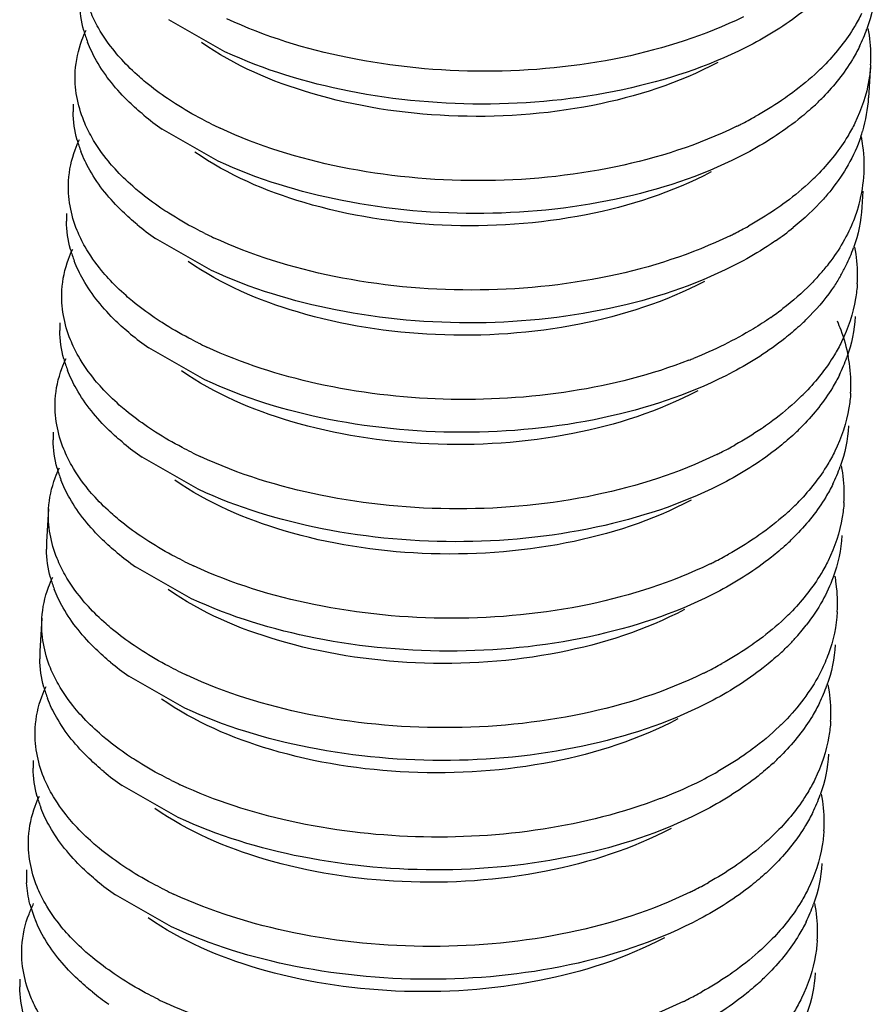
# Model space of a CAD drawing. Header units: millimetres. Extents: x -43833 to -38083, y -3638 to -2112.
# Tile 84 of 114: x -40412.25 to -40409.01, y -3249.01 to -3245.29. Entities that reach past the tile are written whole.
import ezdxf

# ---------------------------------------------------------------- set-up
doc = ezdxf.new("R2010")
doc.units = ezdxf.units.MM
doc.layers.add('02___PRT_ALL_AXES', color=7, linetype='Continuous')

msp = doc.modelspace()

# ---------------------------------------------------------------- linework, layer by layer
at = {"color": 7, "linetype": 'Continuous'}
for p, q in [((-40411.4734, -3245.4087), (-40411.6856, -3245.2877)), ((-40411.4986, -3245.8221), (-40411.7109, -3245.7011)), ((-40411.5238, -3246.2356), (-40411.7361, -3246.1146)), ((-40411.5491, -3246.6491), (-40411.7613, -3246.5281)), ((-40411.5743, -3247.0625), (-40411.7865, -3246.9415)), ((-40411.5995, -3247.476), (-40411.8118, -3247.355)), ((-40411.6247, -3247.8895), (-40411.837, -3247.7685)), ((-40411.65, -3248.3029), (-40411.8622, -3248.1819)), ((-40411.6752, -3248.7164), (-40411.8875, -3248.5954))]:
    msp.add_line(p, q, dxfattribs=at)
for centre, radius, start, end in [((-40409.6247, -3245.1172), 0.6138, 333.733, 340.4678), ((-40409.5945, -3245.426), 0.5631, 0.1079, 10.7902), ((-40411.5561, -3245.2041), 0.468, 195.4921, 201.1079), ((-40409.5767, -3245.4252), 0.5453, 356.4961, 0.0336), ((-40409.8767, -3244.8018), 0.9382, 312.4253, 315.9615), ((-40409.8856, -3244.9245), 0.94, 312.4276, 315.7893), ((-40409.597, -3245.5479), 0.5582, 343.2521, 356.4363), ((-40411.6493, -3245.631), 0.3984, 176.4947, 180.6329), ((-40411.087, -3244.8063), 1.0908, 230.5627, 235.1186), ((-40410.1895, -3244.3606), 1.4807, 296.7405, 299.1207), ((-40410.8138, -3244.2437), 1.6043, 243.7132, 245.0287), ((-40410.2188, -3244.303), 1.5452, 296.1158, 296.7523), ((-40409.6185, -3245.5417), 0.5805, 341.0299, 343.2764), ((-40409.631, -3245.8412), 0.5746, 7.6112, 11.1995), ((-40411.5813, -3245.6176), 0.468, 195.4921, 201.1079), ((-40409.6114, -3245.8386), 0.5548, 343.2521, 7.6172), ((-40409.9019, -3245.2153), 0.9382, 312.4253, 315.9615), ((-40411.6746, -3246.0445), 0.3984, 176.4947, 180.6329), ((-40411.1122, -3245.2197), 1.0908, 230.5627, 235.1186), ((-40410.839, -3244.6572), 1.6043, 243.7132, 245.0287), ((-40410.244, -3244.7165), 1.5452, 296.1158, 296.7523), ((-40410.2147, -3244.774), 1.4807, 296.7405, 299.1207), ((-40410.044, -3245.1818), 1.1454, 304.705, 308.8987), ((-40411.6065, -3246.031), 0.468, 195.4921, 201.1079), ((-40409.6751, -3245.9442), 0.6138, 333.733, 340.4678), ((-40409.6449, -3246.2529), 0.5631, 0.1079, 10.7902), ((-40409.8376, -3245.7112), 0.8164, 318.281, 321.6853), ((-40409.7136, -3245.9254), 0.6566, 330.0156, 333.751), ((-40409.6271, -3246.2522), 0.5453, 356.4961, 0.0336), ((-40410.0736, -3245.4547), 1.1657, 304.7255, 307.5102), ((-40411.6998, -3246.4579), 0.3984, 176.4947, 180.6329), ((-40409.936, -3245.7515), 0.94, 312.4276, 315.7893), ((-40411.1375, -3245.6332), 1.0908, 230.5627, 235.1186), ((-40410.8642, -3245.0707), 1.6043, 243.7132, 245.0287), ((-40411.6318, -3246.4445), 0.468, 195.4921, 201.1079), ((-40410.3678, -3244.9097), 1.7867, 291.2847, 291.8941), ((-40409.7004, -3246.3576), 0.6138, 333.733, 340.4678), ((-40409.6701, -3246.6664), 0.5631, 0.1079, 10.7902), ((-40409.9524, -3246.0422), 0.9382, 312.4253, 315.9615), ((-40409.6524, -3246.6656), 0.5453, 356.4961, 0.0336), ((-40411.725, -3246.8714), 0.3984, 176.4947, 180.6329), ((-40409.9612, -3246.1649), 0.94, 312.4276, 315.7893), ((-40411.1627, -3246.0467), 1.0908, 230.5627, 235.1186), ((-40410.8894, -3245.4841), 1.6043, 243.7132, 245.0287), ((-40410.2651, -3245.601), 1.4807, 296.7405, 299.1207), ((-40410.2945, -3245.5434), 1.5452, 296.1158, 296.7523), ((-40411.657, -3246.858), 0.468, 195.4921, 201.1079), ((-40409.7256, -3246.7711), 0.6138, 333.733, 340.4678), ((-40409.6954, -3247.0798), 0.5631, 0.1079, 10.7902), ((-40409.9776, -3246.4557), 0.9382, 312.4253, 315.9615), ((-40409.6776, -3247.0791), 0.5453, 356.4961, 0.0336), ((-40409.9865, -3246.5784), 0.94, 312.4276, 315.7893), ((-40411.7502, -3247.2849), 0.3984, 176.4947, 180.6329), ((-40411.1879, -3246.4601), 1.0908, 230.5627, 235.1186), ((-40410.2904, -3246.0144), 1.4807, 296.7405, 299.1207), ((-40410.9147, -3245.8976), 1.6043, 243.7132, 245.0287), ((-40410.3197, -3245.9569), 1.5452, 296.1158, 296.7523), ((-40411.6822, -3247.2714), 0.468, 195.4921, 201.1079), ((-40409.7292, -3247.4944), 0.5718, 7.5816, 10.5043), ((-40409.7131, -3247.4923), 0.5555, 356.5362, 7.5874), ((-40410.0028, -3246.8691), 0.9382, 312.4253, 315.9615), ((-40409.9255, -3247.0724), 0.822, 317.5868, 322.2406), ((-40409.9638, -3247.0382), 0.8734, 316.4446, 317.6206), ((-40410.0014, -3247.0019), 0.9256, 313.0206, 316.4212), ((-40411.7755, -3247.6983), 0.3984, 176.4947, 180.6329), ((-40411.2131, -3246.8736), 1.0908, 230.5627, 235.1186), ((-40410.3156, -3246.4279), 1.4807, 296.7405, 299.1207), ((-40410.9399, -3246.3111), 1.6043, 243.7132, 245.0287), ((-40410.3449, -3246.3704), 1.5452, 296.1158, 296.7523), ((-40411.7074, -3247.6849), 0.468, 195.4921, 201.1079), ((-40409.776, -3247.598), 0.6138, 333.733, 340.4678), ((-40409.7458, -3247.9068), 0.5631, 0.1079, 10.7902), ((-40409.728, -3247.906), 0.5453, 356.4961, 0.0336), ((-40410.0369, -3247.4053), 0.94, 312.4276, 315.7893), ((-40411.8007, -3248.1118), 0.3984, 176.4947, 180.6329), ((-40411.2384, -3247.2871), 1.0908, 230.5627, 235.1186), ((-40410.3431, -3246.8369), 1.4857, 296.0741, 299.5481), ((-40410.9651, -3246.7245), 1.6043, 243.7132, 245.0287), ((-40410.4361, -3246.6444), 1.6994, 290.9772, 296.0405), ((-40411.7327, -3248.0984), 0.468, 195.4921, 201.1079), ((-40409.8013, -3248.0115), 0.6138, 333.733, 340.4678), ((-40409.771, -3248.3202), 0.5631, 0.1079, 10.7902), ((-40409.7533, -3248.3195), 0.5453, 356.4961, 0.0336), ((-40410.0533, -3247.6961), 0.9382, 312.4253, 315.9615), ((-40410.0621, -3247.8188), 0.94, 312.4276, 315.7893), ((-40411.8237, -3248.5254), 0.4006, 176.4988, 183.4134), ((-40411.2636, -3247.7005), 1.0908, 230.5627, 235.1186), ((-40410.366, -3247.2548), 1.4807, 296.7405, 299.1207), ((-40410.9903, -3247.138), 1.6043, 243.7132, 245.0287), ((-40410.3954, -3247.1973), 1.5452, 296.1158, 296.7523), ((-40411.7557, -3248.5112), 0.4702, 194.6635, 202.499), ((-40409.8265, -3248.4249), 0.6138, 333.733, 340.4678), ((-40409.7963, -3248.7337), 0.5631, 0.1079, 10.7902), ((-40409.7785, -3248.7329), 0.5453, 356.4961, 0.0336), ((-40410.0785, -3248.1095), 0.9382, 312.4253, 315.9615), ((-40410.0874, -3248.2322), 0.94, 312.4276, 315.7893), ((-40411.8511, -3248.9387), 0.3984, 176.4947, 180.6329), ((-40411.2838, -3248.1072), 1.0992, 231.0503, 235.1057), ((-40410.3913, -3247.6683), 1.4807, 296.7405, 299.1207), ((-40411.0156, -3247.5515), 1.6043, 243.7132, 245.0287), ((-40410.4206, -3247.6108), 1.5452, 296.1158, 296.7523)]:
    msp.add_arc(centre, radius, start, end, dxfattribs=at)
for points, start_tangent, end_tangent in [([(-40411.9518, -3245.3186), (-40411.9818, -3245.2569), (-40412.0142, -3245.0691)], (-0.493389, 0.869809), (0.061157, 0.998128)), ([(-40409.0147, -3245.1691), (-40409.0462, -3245.3224)], (-0.061119, -0.99813), (-0.333622, -0.942707)), ([(-40409.2262, -3245.2049), (-40409.2815, -3245.252), (-40409.4769, -3245.3786)], (-0.737878, -0.674935), (-0.883068, -0.469245)), ([(-40412.007, -3245.3291), (-40412.0225, -3245.2219)], (-0.266464, 0.963845), (-0.011054, 0.999939)), ([(-40409.5134, -3245.2771), (-40409.9704, -3245.43), (-40410.491, -3245.4825), (-40411.0108, -3245.431), (-40411.4658, -3245.2846)], (-0.897898, -0.440204), (-0.90649, 0.422228)), ([(-40409.0667, -3245.2648), (-40409.0936, -3245.314), (-40409.2023, -3245.454)], (-0.441966, -0.897032), (-0.694832, -0.719172)), ([(-40411.8637, -3245.4384), (-40411.8891, -3245.4091), (-40411.9518, -3245.3186)], (-0.674272, 0.738483), (-0.493389, 0.869809)), ([(-40412.0394, -3245.4826), (-40412.0145, -3245.3654), (-40411.9985, -3245.3274)], (0.061157, 0.998128), (0.429676, 0.902983)), ([(-40411.9594, -3245.4426), (-40411.9927, -3245.3726)], (-0.493389, 0.869809), (-0.35956, 0.933122)), ([(-40409.6104, -3245.4495), (-40410.083, -3245.6115), (-40410.6265, -3245.6508), (-40411.1488, -3245.5654), (-40411.5616, -3245.3744)], (-0.882953, -0.469462), (-0.819456, 0.573141)), ([(-40409.4769, -3245.3786), (-40409.9368, -3245.545), (-40410.4691, -3245.6064), (-40411.0045, -3245.5578), (-40411.4734, -3245.4087)], (-0.883068, -0.469245), (-0.90649, 0.422228)), ([(-40409.0743, -3245.3889), (-40409.1015, -3245.4386), (-40409.2118, -3245.58)], (-0.441966, -0.897032), (-0.697021, -0.71705)), ([(-40411.7799, -3245.6487), (-40411.8351, -3245.5996), (-40411.9594, -3245.4426)], (-0.771613, 0.636092), (-0.493389, 0.869809)), ([(-40411.7724, -3245.5247), (-40411.7971, -3245.5036), (-40411.8637, -3245.4384)], (-0.771613, 0.636092), (-0.674272, 0.738483)), ([(-40409.0324, -3245.4586), (-40409.0387, -3245.5145), (-40409.0919, -3245.6783)], (-0.061119, -0.99813), (-0.441966, -0.897032)), ([(-40411.977, -3245.732), (-40412.007, -3245.6703), (-40412.0394, -3245.4826)], (-0.493389, 0.869809), (0.061157, 0.998128)), ([(-40409.2438, -3245.4943), (-40409.3391, -3245.5717)], (-0.737878, -0.674935), (-0.810027, -0.586392)), ([(-40411.6604, -3245.6057), (-40411.6902, -3245.5861), (-40411.7724, -3245.5247)], (-0.842895, 0.538078), (-0.771613, 0.636092)), ([(-40409.3391, -3245.5717), (-40409.3698, -3245.5932), (-40409.4689, -3245.6541)], (-0.810027, -0.586392), (-0.873485, -0.486851)), ([(-40411.5242, -3245.6822), (-40411.56, -3245.6639), (-40411.6604, -3245.6057)], (-0.896557, 0.442929), (-0.842895, 0.538078)), ([(-40409.2514, -3245.6184), (-40409.3067, -3245.6654), (-40409.5021, -3245.7921)], (-0.737878, -0.674935), (-0.883068, -0.469245)), ([(-40412.0323, -3245.7426), (-40412.0477, -3245.6354)], (-0.266464, 0.963845), (-0.011054, 0.999939)), ([(-40409.5386, -3245.6905), (-40409.9956, -3245.8435), (-40410.5162, -3245.896), (-40411.036, -3245.8445), (-40411.491, -3245.6981)], (-0.897898, -0.440204), (-0.90649, 0.422228)), ([(-40409.0919, -3245.6783), (-40409.1188, -3245.7274), (-40409.2275, -3245.8674)], (-0.441966, -0.897032), (-0.694832, -0.719172)), ([(-40409.0695, -3245.7304), (-40409.1176, -3245.8365)], (-0.325002, -0.945713), (-0.493766, -0.869595)), ([(-40412.0646, -3245.8961), (-40412.0398, -3245.7789), (-40412.0237, -3245.7408)], (0.061157, 0.998128), (0.429676, 0.902983)), ([(-40411.8889, -3245.8519), (-40411.9143, -3245.8225), (-40411.977, -3245.732)], (-0.674272, 0.738483), (-0.493389, 0.869809)), ([(-40411.9846, -3245.8561), (-40412.0179, -3245.7861)], (-0.493389, 0.869809), (-0.35956, 0.933122)), ([(-40409.6356, -3245.863), (-40410.1082, -3246.025), (-40410.6517, -3246.0643), (-40411.1741, -3245.9789), (-40411.5869, -3245.7879)], (-0.882875, -0.469608), (-0.819361, 0.573278)), ([(-40409.5021, -3245.7921), (-40409.962, -3245.9585), (-40410.4944, -3246.0199), (-40411.0298, -3245.9713), (-40411.4986, -3245.8221)], (-0.883068, -0.469245), (-0.90649, 0.422228)), ([(-40409.1176, -3245.8365), (-40409.1794, -3245.928)], (-0.493766, -0.869595), (-0.619647, -0.78488)), ([(-40411.8052, -3246.0622), (-40411.8603, -3246.013), (-40411.9846, -3245.8561)], (-0.771613, 0.636092), (-0.493389, 0.869809)), ([(-40411.7976, -3245.9382), (-40411.8223, -3245.9171), (-40411.8889, -3245.8519)], (-0.771613, 0.636092), (-0.674272, 0.738483)), ([(-40412.0023, -3246.1455), (-40412.0323, -3246.0838), (-40412.0646, -3245.8961)], (-0.493389, 0.869809), (0.061157, 0.998128)), ([(-40409.269, -3245.9078), (-40409.3643, -3245.9851)], (-0.737878, -0.674935), (-0.810027, -0.586392)), ([(-40411.6857, -3246.0191), (-40411.7154, -3245.9996), (-40411.7976, -3245.9382)], (-0.842895, 0.538078), (-0.771613, 0.636092)), ([(-40409.1794, -3245.928), (-40409.2112, -3245.9658), (-40409.3248, -3246.0732)], (-0.619647, -0.78488), (-0.777839, -0.628464)), ([(-40409.3643, -3245.9851), (-40409.3951, -3246.0067), (-40409.4941, -3246.0675)], (-0.810027, -0.586392), (-0.873485, -0.486851)), ([(-40411.5495, -3246.0956), (-40411.5852, -3246.0774), (-40411.6857, -3246.0191)], (-0.896557, 0.442929), (-0.842895, 0.538078)), ([(-40409.0802, -3245.9982), (-40409.1005, -3246.0549), (-40409.1971, -3246.2174)], (-0.287677, -0.957727), (-0.619647, -0.78488)), ([(-40409.0652, -3245.9961), (-40409.0967, -3246.1494)], (-0.061119, -0.99813), (-0.333622, -0.942707)), ([(-40412.0575, -3246.156), (-40412.0729, -3246.0489)], (-0.266464, 0.963845), (-0.011054, 0.999939)), ([(-40409.5638, -3246.104), (-40410.0208, -3246.2569), (-40410.5414, -3246.3094), (-40411.0612, -3246.2579), (-40411.5163, -3246.1116)], (-0.897898, -0.440204), (-0.90649, 0.422228)), ([(-40409.3919, -3246.1234), (-40409.424, -3246.1449), (-40409.5273, -3246.2055)], (-0.821729, -0.569879), (-0.88313, -0.469128)), ([(-40412.0899, -3246.3095), (-40412.065, -3246.1924), (-40412.049, -3246.1543)], (0.061157, 0.998128), (0.429676, 0.902983)), ([(-40411.9141, -3246.2653), (-40411.9396, -3246.236), (-40412.0023, -3246.1455)], (-0.674272, 0.738483), (-0.493389, 0.869809)), ([(-40412.0098, -3246.2695), (-40412.0431, -3246.1996)], (-0.493389, 0.869809), (-0.35956, 0.933122)), ([(-40409.6608, -3246.2765), (-40410.1334, -3246.4384), (-40410.6769, -3246.4778), (-40411.1993, -3246.3923), (-40411.6121, -3246.2013)], (-0.883002, -0.469369), (-0.819241, 0.573449)), ([(-40409.5273, -3246.2055), (-40409.9872, -3246.372), (-40410.5196, -3246.4333), (-40411.055, -3246.3847), (-40411.5238, -3246.2356)], (-0.88313, -0.469128), (-0.90649, 0.422228)), ([(-40411.8304, -3246.4757), (-40411.8856, -3246.4265), (-40412.0098, -3246.2695)], (-0.771613, 0.636092), (-0.493389, 0.869809)), ([(-40411.8228, -3246.3516), (-40411.8475, -3246.3306), (-40411.9141, -3246.2653)], (-0.771613, 0.636092), (-0.674272, 0.738483)), ([(-40409.2283, -3246.2545), (-40409.2588, -3246.287), (-40409.3638, -3246.3794)], (-0.665171, -0.746691), (-0.793068, -0.609133)), ([(-40409.1449, -3246.2535), (-40409.1696, -3246.2932), (-40409.2622, -3246.4069)], (-0.499483, -0.866324), (-0.697021, -0.71705)), ([(-40409.0828, -3246.2855), (-40409.0892, -3246.3414), (-40409.1424, -3246.5052)], (-0.061119, -0.99813), (-0.441966, -0.897032)), ([(-40412.0275, -3246.559), (-40412.0575, -3246.4973), (-40412.0899, -3246.3095)], (-0.493389, 0.869809), (0.061157, 0.998128)), ([(-40411.7109, -3246.4326), (-40411.7406, -3246.413), (-40411.8228, -3246.3516)], (-0.842895, 0.538078), (-0.771613, 0.636092)), ([(-40411.5747, -3246.5091), (-40411.6104, -3246.4909), (-40411.7109, -3246.4326)], (-0.896557, 0.442929), (-0.842895, 0.538078)), ([(-40409.4096, -3246.4128), (-40409.4758, -3246.4557), (-40409.7016, -3246.5675)], (-0.821729, -0.569879), (-0.927868, -0.372909)), ([(-40409.1591, -3246.4262), (-40409.1455, -3246.4597), (-40409.117, -3246.5609)], (0.400919, -0.916114), (0.18635, -0.982483)), ([(-40409.0904, -3246.4095), (-40409.1219, -3246.5628)], (-0.061119, -0.99813), (-0.333622, -0.942707)), ([(-40412.0827, -3246.5695), (-40412.0982, -3246.4623)], (-0.266464, 0.963845), (-0.011054, 0.999939)), ([(-40409.3018, -3246.4453), (-40409.3571, -3246.4924), (-40409.5525, -3246.619)], (-0.737878, -0.674935), (-0.883068, -0.469245)), ([(-40409.1424, -3246.5052), (-40409.1693, -3246.5544), (-40409.278, -3246.6944)], (-0.441966, -0.897032), (-0.694832, -0.719172)), ([(-40409.7192, -3246.5745), (-40410.1628, -3246.6918), (-40410.6483, -3246.7217), (-40411.1245, -3246.6633), (-40411.5415, -3246.525)], (-0.931782, -0.363019), (-0.90649, 0.422228)), ([(-40412.1151, -3246.723), (-40412.0902, -3246.6058), (-40412.0742, -3246.5678)], (0.061157, 0.998128), (0.429676, 0.902983)), ([(-40411.9393, -3246.6788), (-40411.9648, -3246.6495), (-40412.0275, -3246.559)], (-0.674272, 0.738483), (-0.493389, 0.869809)), ([(-40412.0351, -3246.683), (-40412.0683, -3246.613)], (-0.493389, 0.869809), (-0.35956, 0.933122)), ([(-40409.6861, -3246.6899), (-40410.1587, -3246.8519), (-40410.7021, -3246.8912), (-40411.2245, -3246.8058), (-40411.6373, -3246.6148)], (-0.882919, -0.469526), (-0.819488, 0.573096)), ([(-40409.5525, -3246.619), (-40410.0124, -3246.7854), (-40410.5448, -3246.8468), (-40411.0802, -3246.7982), (-40411.5491, -3246.6491)], (-0.883068, -0.469245), (-0.90649, 0.422228)), ([(-40409.1499, -3246.6293), (-40409.1772, -3246.6789), (-40409.2875, -3246.8204)], (-0.441966, -0.897032), (-0.697021, -0.71705)), ([(-40411.8556, -3246.8891), (-40411.9108, -3246.84), (-40412.0351, -3246.683)], (-0.771613, 0.636092), (-0.493389, 0.869809)), ([(-40411.8481, -3246.7651), (-40411.8728, -3246.744), (-40411.9393, -3246.6788)], (-0.771613, 0.636092), (-0.674272, 0.738483)), ([(-40409.1081, -3246.699), (-40409.1144, -3246.7549), (-40409.1676, -3246.9187)], (-0.061119, -0.99813), (-0.441966, -0.897032)), ([(-40412.0527, -3246.9724), (-40412.0827, -3246.9107), (-40412.1151, -3246.723)], (-0.493389, 0.869809), (0.061157, 0.998128)), ([(-40409.3195, -3246.7347), (-40409.4148, -3246.8121)], (-0.737878, -0.674935), (-0.810027, -0.586392)), ([(-40411.7361, -3246.8461), (-40411.7659, -3246.8265), (-40411.8481, -3246.7651)], (-0.842895, 0.538078), (-0.771613, 0.636092)), ([(-40411.5999, -3246.9226), (-40411.6356, -3246.9043), (-40411.7361, -3246.8461)], (-0.896557, 0.442929), (-0.842895, 0.538078)), ([(-40409.4148, -3246.8121), (-40409.4455, -3246.8336), (-40409.5446, -3246.8945)], (-0.810027, -0.586392), (-0.873485, -0.486851)), ([(-40409.1156, -3246.823), (-40409.1471, -3246.9763)], (-0.061119, -0.99813), (-0.333622, -0.942707)), ([(-40412.1079, -3246.983), (-40412.1234, -3246.8758)], (-0.266464, 0.963845), (-0.011054, 0.999939)), ([(-40409.3271, -3246.8588), (-40409.3824, -3246.9058), (-40409.5778, -3247.0325)], (-0.737878, -0.674935), (-0.883068, -0.469245)), ([(-40409.1676, -3246.9187), (-40409.1945, -3246.9678), (-40409.3032, -3247.1078)], (-0.441966, -0.897032), (-0.694832, -0.719172)), ([(-40409.6143, -3246.9309), (-40410.0713, -3247.0839), (-40410.5919, -3247.1364), (-40411.1117, -3247.0849), (-40411.5667, -3246.9385)], (-0.897898, -0.440204), (-0.90649, 0.422228)), ([(-40412.1403, -3247.1365), (-40412.1154, -3247.0193), (-40412.0994, -3246.9812)], (0.061157, 0.998128), (0.429676, 0.902983)), ([(-40411.9646, -3247.0923), (-40411.99, -3247.0629), (-40412.0527, -3246.9724)], (-0.674272, 0.738483), (-0.493389, 0.869809)), ([(-40412.0603, -3247.0965), (-40412.0936, -3247.0265)], (-0.493389, 0.869809), (-0.35956, 0.933122)), ([(-40409.7113, -3247.1034), (-40410.1839, -3247.2654), (-40410.7274, -3247.3047), (-40411.2497, -3247.2193), (-40411.6626, -3247.0282)], (-0.882912, -0.469539), (-0.819278, 0.573397)), ([(-40409.5778, -3247.0325), (-40410.0377, -3247.1989), (-40410.57, -3247.2603), (-40411.1054, -3247.2117), (-40411.5743, -3247.0625)], (-0.883068, -0.469245), (-0.90649, 0.422228)), ([(-40409.1752, -3247.0427), (-40409.2024, -3247.0924), (-40409.3127, -3247.2338)], (-0.441966, -0.897032), (-0.697021, -0.71705)), ([(-40411.8808, -3247.3026), (-40411.936, -3247.2534), (-40412.0603, -3247.0965)], (-0.771613, 0.636092), (-0.493389, 0.869809)), ([(-40411.8733, -3247.1786), (-40411.898, -3247.1575), (-40411.9646, -3247.0923)], (-0.771613, 0.636092), (-0.674272, 0.738483)), ([(-40412.0779, -3247.3859), (-40412.1079, -3247.3242), (-40412.1403, -3247.1365)], (-0.493389, 0.869809), (0.061157, 0.998128)), ([(-40409.1333, -3247.1124), (-40409.1396, -3247.1684), (-40409.1928, -3247.3322)], (-0.061119, -0.99813), (-0.441966, -0.897032)), ([(-40411.7613, -3247.2595), (-40411.7911, -3247.24), (-40411.8733, -3247.1786)], (-0.842895, 0.538078), (-0.771613, 0.636092)), ([(-40409.3447, -3247.1482), (-40409.44, -3247.2255)], (-0.737878, -0.674935), (-0.810027, -0.586392)), ([(-40409.44, -3247.2255), (-40409.4707, -3247.2471), (-40409.5698, -3247.3079)], (-0.810027, -0.586392), (-0.873485, -0.486851)), ([(-40409.1409, -3247.2365), (-40409.1742, -3247.3951)], (-0.061081, -0.998133), (-0.34276, -0.939423)), ([(-40412.1332, -3247.3964), (-40412.1486, -3247.2893)], (-0.266464, 0.963845), (-0.011054, 0.999939)), ([(-40411.6251, -3247.336), (-40411.6609, -3247.3178), (-40411.7613, -3247.2595)], (-0.896557, 0.442929), (-0.842895, 0.538078)), ([(-40409.3523, -3247.2722), (-40409.4076, -3247.3193), (-40409.603, -3247.4459)], (-0.737878, -0.674935), (-0.883068, -0.469245)), ([(-40409.6395, -3247.3444), (-40410.0965, -3247.4973), (-40410.6171, -3247.5498), (-40411.1369, -3247.4983), (-40411.5919, -3247.352)], (-0.897898, -0.440204), (-0.90649, 0.422228)), ([(-40409.1928, -3247.3322), (-40409.2197, -3247.3813), (-40409.3284, -3247.5213)], (-0.441966, -0.897032), (-0.694832, -0.719172)), ([(-40412.1655, -3247.5499), (-40412.1407, -3247.4328), (-40412.1246, -3247.3947)], (0.061157, 0.998128), (0.429676, 0.902983)), ([(-40411.9898, -3247.5057), (-40412.0152, -3247.4764), (-40412.0779, -3247.3859)], (-0.674272, 0.738483), (-0.493389, 0.869809)), ([(-40409.1742, -3247.3951), (-40409.2149, -3247.4839)], (-0.34276, -0.939423), (-0.484562, -0.874757)), ([(-40412.0855, -3247.5099), (-40412.1188, -3247.4399)], (-0.493389, 0.869809), (-0.35956, 0.933122)), ([(-40409.7365, -3247.5169), (-40410.2091, -3247.6789), (-40410.7526, -3247.7182), (-40411.275, -3247.6327), (-40411.6878, -3247.4417)], (-0.883066, -0.469249), (-0.819282, 0.573391)), ([(-40409.603, -3247.4459), (-40410.0629, -3247.6124), (-40410.5953, -3247.6737), (-40411.1307, -3247.6251), (-40411.5995, -3247.476)], (-0.883068, -0.469245), (-0.90649, 0.422228)), ([(-40411.9061, -3247.7161), (-40411.9612, -3247.6669), (-40412.0855, -3247.5099)], (-0.771613, 0.636092), (-0.493389, 0.869809)), ([(-40411.8985, -3247.592), (-40411.9232, -3247.571), (-40411.9898, -3247.5057)], (-0.771613, 0.636092), (-0.674272, 0.738483)), ([(-40409.2149, -3247.4839), (-40409.2756, -3247.5758)], (-0.484562, -0.874757), (-0.611819, -0.790998)), ([(-40412.1032, -3247.7994), (-40412.1332, -3247.7377), (-40412.1655, -3247.5499)], (-0.493389, 0.869809), (0.061157, 0.998128)), ([(-40409.1585, -3247.5259), (-40409.1919, -3247.6845)], (-0.061081, -0.998133), (-0.34276, -0.939423)), ([(-40411.7866, -3247.673), (-40411.8163, -3247.6534), (-40411.8985, -3247.592)], (-0.842895, 0.538078), (-0.771613, 0.636092)), ([(-40409.3699, -3247.5617), (-40409.4652, -3247.639)], (-0.737878, -0.674935), (-0.810027, -0.586392)), ([(-40409.4652, -3247.639), (-40409.496, -3247.6605), (-40409.595, -3247.7214)], (-0.810027, -0.586392), (-0.873485, -0.486851)), ([(-40409.1661, -3247.6499), (-40409.1976, -3247.8032)], (-0.061119, -0.99813), (-0.333622, -0.942707)), ([(-40412.1584, -3247.8099), (-40412.1738, -3247.7027)], (-0.266464, 0.963845), (-0.011054, 0.999939)), ([(-40411.6504, -3247.7495), (-40411.6861, -3247.7313), (-40411.7866, -3247.673)], (-0.896557, 0.442929), (-0.842895, 0.538078)), ([(-40409.3699, -3247.6786), (-40409.4265, -3247.7277), (-40409.6282, -3247.8594)], (-0.730808, -0.682583), (-0.883175, -0.469044)), ([(-40409.1919, -3247.6845), (-40409.2195, -3247.7485), (-40409.3485, -3247.9294)], (-0.34276, -0.939423), (-0.689024, -0.724739)), ([(-40409.6647, -3247.7579), (-40410.1217, -3247.9108), (-40410.6423, -3247.9633), (-40411.1621, -3247.9118), (-40411.6172, -3247.7654)], (-0.897898, -0.440204), (-0.90649, 0.422228)), ([(-40412.1908, -3247.9634), (-40412.1659, -3247.8462), (-40412.1499, -3247.8082)], (0.061157, 0.998128), (0.429676, 0.902983)), ([(-40412.015, -3247.9192), (-40412.0405, -3247.8899), (-40412.1032, -3247.7994)], (-0.674272, 0.738483), (-0.493389, 0.869809)), ([(-40412.1107, -3247.9234), (-40412.144, -3247.8534)], (-0.493389, 0.869809), (-0.35956, 0.933122)), ([(-40409.7617, -3247.9303), (-40410.2343, -3248.0923), (-40410.7778, -3248.1316), (-40411.3002, -3248.0462), (-40411.713, -3247.8552)], (-0.882886, -0.469587), (-0.819506, 0.573071)), ([(-40409.6282, -3247.8594), (-40410.0881, -3248.0258), (-40410.6205, -3248.0872), (-40411.1559, -3248.0386), (-40411.6247, -3247.8895)], (-0.883175, -0.469044), (-0.90649, 0.422228)), ([(-40409.2256, -3247.8697), (-40409.2528, -3247.9193), (-40409.3631, -3248.0608)], (-0.441966, -0.897032), (-0.697021, -0.71705)), ([(-40411.9313, -3248.1295), (-40411.9865, -3248.0804), (-40412.1107, -3247.9234)], (-0.771613, 0.636092), (-0.493389, 0.869809)), ([(-40411.9237, -3248.0055), (-40411.9484, -3247.9844), (-40412.015, -3247.9192)], (-0.771613, 0.636092), (-0.674272, 0.738483)), ([(-40412.1284, -3248.2128), (-40412.1584, -3248.1511), (-40412.1908, -3247.9634)], (-0.493389, 0.869809), (0.061157, 0.998128)), ([(-40409.3485, -3247.9294), (-40409.3784, -3247.9594), (-40409.4798, -3248.0447)], (-0.689024, -0.724739), (-0.803246, -0.595648)), ([(-40409.1837, -3247.9393), (-40409.1901, -3247.9953), (-40409.2433, -3248.1591)], (-0.061119, -0.99813), (-0.441966, -0.897032)), ([(-40411.8118, -3248.0865), (-40411.8415, -3248.0669), (-40411.9237, -3248.0055)], (-0.842895, 0.538078), (-0.771613, 0.636092)), ([(-40409.4798, -3248.0447), (-40409.5107, -3248.0668), (-40409.6104, -3248.1293)], (-0.803246, -0.595648), (-0.869659, -0.493652)), ([(-40409.1913, -3248.0634), (-40409.2228, -3248.2167)], (-0.061119, -0.99813), (-0.333622, -0.942707)), ([(-40411.6756, -3248.1629), (-40411.7113, -3248.1447), (-40411.8118, -3248.0865)], (-0.896557, 0.442929), (-0.842895, 0.538078)), ([(-40409.4027, -3248.0992), (-40409.458, -3248.1462), (-40409.6534, -3248.2729)], (-0.737878, -0.674935), (-0.883068, -0.469245)), ([(-40412.1836, -3248.2233), (-40412.1991, -3248.1162)], (-0.266464, 0.963845), (-0.011054, 0.999939)), ([(-40409.8277, -3248.2313), (-40410.2703, -3248.3467), (-40410.7537, -3248.3754), (-40411.2275, -3248.3167), (-40411.6424, -3248.1789)], (-0.933328, -0.359025), (-0.90649, 0.422228)), ([(-40409.2433, -3248.1591), (-40409.2702, -3248.2082), (-40409.3789, -3248.3482)], (-0.441966, -0.897032), (-0.694832, -0.719172)), ([(-40412.216, -3248.3769), (-40412.1911, -3248.2597), (-40412.1751, -3248.2216)], (0.061157, 0.998128), (0.429676, 0.902983)), ([(-40412.0402, -3248.3327), (-40412.0657, -3248.3033), (-40412.1284, -3248.2128)], (-0.674272, 0.738483), (-0.493389, 0.869809)), ([(-40412.136, -3248.3369), (-40412.1692, -3248.2669)], (-0.493389, 0.869809), (-0.35956, 0.933122)), ([(-40409.787, -3248.3438), (-40410.2596, -3248.5058), (-40410.8031, -3248.5451), (-40411.3254, -3248.4597), (-40411.7382, -3248.2686)], (-0.882972, -0.469426), (-0.819226, 0.573471)), ([(-40409.6534, -3248.2729), (-40410.1134, -3248.4393), (-40410.6457, -3248.5006), (-40411.1811, -3248.4521), (-40411.65, -3248.3029)], (-0.883068, -0.469245), (-0.90649, 0.422228)), ([(-40409.2508, -3248.2831), (-40409.2781, -3248.3328), (-40409.3884, -3248.4742)], (-0.441966, -0.897032), (-0.697021, -0.71705)), ([(-40411.949, -3248.419), (-40411.9737, -3248.3979), (-40412.0402, -3248.3327)], (-0.771613, 0.636092), (-0.674272, 0.738483)), ([(-40411.9565, -3248.543), (-40412.0117, -3248.4938), (-40412.136, -3248.3369)], (-0.771613, 0.636092), (-0.493389, 0.869809)), ([(-40409.209, -3248.3528), (-40409.2153, -3248.4088), (-40409.2685, -3248.5725)], (-0.061119, -0.99813), (-0.441966, -0.897032)), ([(-40412.1536, -3248.6263), (-40412.1836, -3248.5646), (-40412.216, -3248.3769)], (-0.493389, 0.869809), (0.061157, 0.998128)), ([(-40409.4204, -3248.3886), (-40409.5157, -3248.4659)], (-0.737878, -0.674935), (-0.810027, -0.586392)), ([(-40411.837, -3248.4999), (-40411.8668, -3248.4804), (-40411.949, -3248.419)], (-0.842895, 0.538078), (-0.771613, 0.636092)), ([(-40409.5157, -3248.4659), (-40409.5464, -3248.4875), (-40409.6455, -3248.5483)], (-0.810027, -0.586392), (-0.873485, -0.486851)), ([(-40409.2165, -3248.4769), (-40409.248, -3248.6302)], (-0.061119, -0.99813), (-0.333622, -0.942707)), ([(-40411.7008, -3248.5764), (-40411.7365, -3248.5582), (-40411.837, -3248.4999)], (-0.896557, 0.442929), (-0.842895, 0.538078)), ([(-40409.428, -3248.5126), (-40409.4833, -3248.5597), (-40409.6787, -3248.6863)], (-0.737878, -0.674935), (-0.883068, -0.469245)), ([(-40412.2106, -3248.6302), (-40412.2236, -3248.5492)], (-0.251832, 0.967771), (-0.05951, 0.998228)), ([(-40409.7152, -3248.5848), (-40410.1722, -3248.7377), (-40410.6928, -3248.7902), (-40411.2126, -3248.7387), (-40411.6676, -3248.5923)], (-0.897898, -0.440204), (-0.90649, 0.422228)), ([(-40409.2685, -3248.5725), (-40409.2954, -3248.6217), (-40409.4041, -3248.7617)], (-0.441966, -0.897032), (-0.694832, -0.719172)), ([(-40412.2412, -3248.7903), (-40412.2143, -3248.6676), (-40412.1968, -3248.6278)], (0.061209, 0.998125), (0.445463, 0.8953)), ([(-40412.0655, -3248.7461), (-40412.0909, -3248.7168), (-40412.1536, -3248.6263)], (-0.674272, 0.738483), (-0.493389, 0.869809)), ([(-40412.1544, -3248.7619), (-40412.1902, -3248.6911)], (-0.513504, 0.858087), (-0.381565, 0.924342)), ([(-40409.8122, -3248.7573), (-40410.2848, -3248.9193), (-40410.8283, -3248.9586), (-40411.3506, -3248.8731), (-40411.7634, -3248.6821)], (-0.883044, -0.469291), (-0.819329, 0.573324)), ([(-40409.6787, -3248.6863), (-40410.1386, -3248.8528), (-40410.6709, -3248.9141), (-40411.2063, -3248.8655), (-40411.6752, -3248.7164)], (-0.883068, -0.469245), (-0.90649, 0.422228)), ([(-40409.2761, -3248.6966), (-40409.3033, -3248.7463), (-40409.4136, -3248.8877)], (-0.441966, -0.897032), (-0.697021, -0.71705)), ([(-40411.9742, -3248.8324), (-40411.9989, -3248.8114), (-40412.0655, -3248.7461)], (-0.771613, 0.636092), (-0.674272, 0.738483)), ([(-40411.9748, -3248.9621), (-40412.0295, -3248.9144), (-40412.1544, -3248.7619)], (-0.777144, 0.629323), (-0.513504, 0.858087)), ([(-40409.2342, -3248.7663), (-40409.2405, -3248.8222), (-40409.2937, -3248.986)], (-0.061119, -0.99813), (-0.441966, -0.897032)), ([(-40412.1714, -3249.0525), (-40412.2048, -3248.9877), (-40412.2412, -3248.7903)], (-0.515426, 0.856934), (0.061209, 0.998125)), ([(-40409.4456, -3248.8021), (-40409.5409, -3248.8794)], (-0.737878, -0.674935), (-0.810027, -0.586392)), ([(-40411.8622, -3248.9134), (-40411.892, -3248.8938), (-40411.9742, -3248.8324)], (-0.842895, 0.538078), (-0.771613, 0.636092)), ([(-40409.5409, -3248.8794), (-40409.5716, -3248.9009), (-40409.6707, -3248.9618)], (-0.810027, -0.586392), (-0.873485, -0.486851)), ([(-40409.2417, -3248.8903), (-40409.2732, -3249.0436)], (-0.061119, -0.99813), (-0.333622, -0.942707)), ([(-40411.726, -3248.9899), (-40411.7618, -3248.9717), (-40411.8622, -3248.9134)], (-0.896557, 0.442929), (-0.842895, 0.538078)), ([(-40409.4532, -3248.9261), (-40409.5085, -3248.9731), (-40409.7039, -3249.0998)], (-0.737878, -0.674935), (-0.883068, -0.469245)), ([(-40412.2341, -3249.0503), (-40412.2495, -3248.9431)], (-0.266464, 0.963845), (-0.011054, 0.999939)), ([(-40409.7404, -3248.9982), (-40410.1974, -3249.1512), (-40410.718, -3249.2037), (-40411.2378, -3249.1522), (-40411.6928, -3249.0058)], (-0.897898, -0.440204), (-0.90649, 0.422228)), ([(-40409.2937, -3248.986), (-40409.3206, -3249.0352), (-40409.4293, -3249.1752)], (-0.441966, -0.897032), (-0.694832, -0.719172))]:
    msp.add_spline(points, degree=3, dxfattribs=dict(at, start_tangent=start_tangent, end_tangent=end_tangent))
at = {"layer": '02___PRT_ALL_AXES', "color": 7, "linetype": 'Continuous'}
for p, q in [((-40409.0324, -3245.4586), (-40409.0399, -3245.5826)), ((-40409.0614, -3245.9352), (-40409.0652, -3245.9961)), ((-40412.1403, -3247.1365), (-40412.1479, -3247.2605)), ((-40412.1655, -3247.5499), (-40412.1731, -3247.674))]:
    msp.add_line(p, q, dxfattribs=at)

doc.saveas('drawing.dxf')
